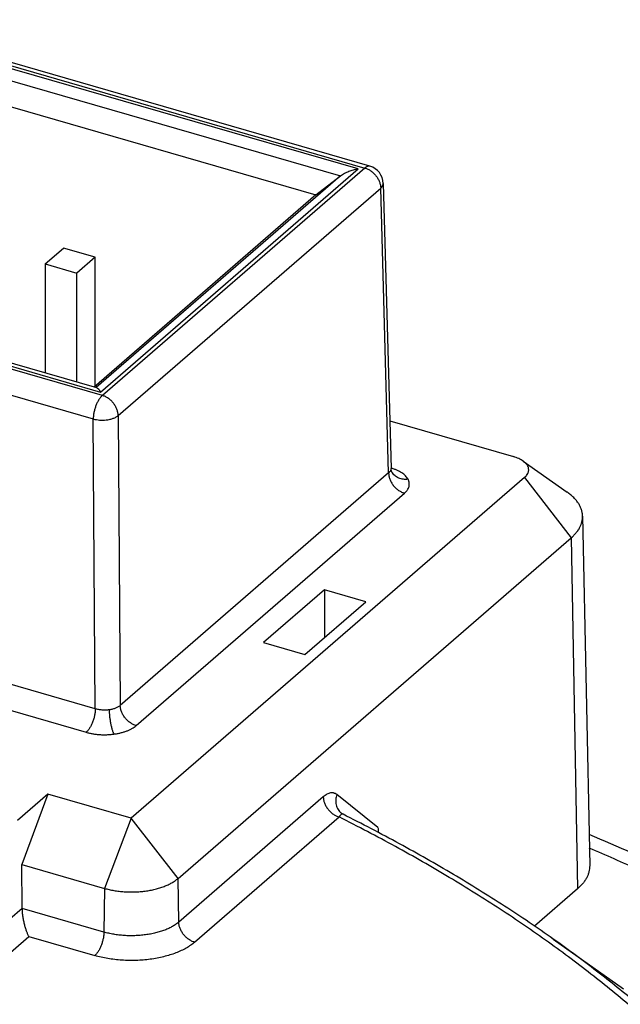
# Model space of a CAD drawing. Header units: millimetres. Extents: x 0 to 210, y 0 to 297.
# Tile 84 of 88: x 104.03 to 107.31, y 249.77 to 255.15. Entities that reach past the tile are written whole.
import ezdxf

# ---------------------------------------------------------------- set-up
doc = ezdxf.new("R2010")
doc.units = ezdxf.units.MM
doc.header["$LTSCALE"] = 19.36
doc.layers.get('0').update_dxf_attribs({"linetype": 'CONTINUOUS'})

msp = doc.modelspace()

# ---------------------------------------------------------------- linework, layer by layer
at = {"color": 6, "linetype": 'Continuous'}
for p, q in [((105.9399, 254.3521), (103.1657, 255.153)), ((103.2099, 254.8982), (105.6437, 254.1957)), ((105.6437, 254.1957), (105.7787, 254.2994)), ((106.0121, 254.2588), (106.0552, 252.7017)), ((105.6437, 254.1957), (104.4316, 253.146)), ((104.4469, 253.1416), (101.8155, 253.9012)), ((106.048, 252.9611), (106.7244, 252.7658)), ((106.7772, 252.7417), (107.0179, 252.5715)), ((106.7855, 252.652), (104.6355, 250.79)), ((107.1026, 252.4406), (107.1411, 250.5311)), ((104.8908, 250.461), (107.0408, 252.3229)), ((105.6918, 252.0381), (105.3585, 251.7495)), ((105.6918, 252.0381), (105.6918, 251.7773)), ((105.9177, 251.9729), (105.6918, 252.0381)), ((105.5844, 251.6843), (105.9177, 251.9729)), ((105.3585, 251.7495), (105.5844, 251.6843)), ((104.1791, 250.9218), (104.0124, 250.7774)), ((104.1791, 250.9218), (104.0361, 250.5375)), ((104.6355, 250.79), (104.1791, 250.9218)), ((104.0379, 250.2973), (104.0361, 250.5375)), ((104.0361, 250.5375), (104.4881, 250.407)), ((107.0741, 250.4036), (106.84, 250.2008)), ((106.9416, 250.1302), (107.3259, 249.8585))]:
    msp.add_line(p, q, dxfattribs=at)
at = {"color": 9, "linetype": 'Continuous'}
for p, q in [((103.1379, 255.1435), (105.9122, 254.3426)), ((105.8753, 254.3377), (103.1478, 255.1251)), ((103.1737, 255.0514), (105.7787, 254.2994)), ((105.9122, 254.3426), (104.4771, 253.0998)), ((105.7787, 254.2994), (104.4431, 253.1427)), ((104.4673, 253.1183), (105.8753, 254.3377)), ((104.5637, 252.9898), (105.9988, 254.2325)), ((106.0418, 252.6765), (105.9988, 254.2325)), ((101.7397, 253.9056), (104.4673, 253.1183)), ((104.4771, 253.0998), (103.1299, 253.4888)), ((103.179, 253.3318), (104.4271, 252.9715)), ((104.4387, 251.3881), (104.4271, 252.9715)), ((104.5637, 252.9898), (104.5752, 251.4064)), ((106.0418, 252.6765), (104.5752, 251.4064)), ((106.0552, 252.703), (106.0551, 252.7029)), ((106.0552, 252.7017), (106.0552, 252.7016)), ((106.7855, 252.652), (107.0408, 252.3229)), ((104.6618, 251.2963), (106.1284, 252.5664)), ((107.0408, 252.3229), (107.0741, 250.4036)), ((104.4387, 251.3881), (103.1909, 251.7483)), ((103.2275, 251.5949), (104.3887, 251.2597)), ((105.685, 250.907), (104.8949, 250.2229)), ((105.9838, 250.7391), (105.7589, 250.9193)), ((104.9815, 250.1128), (105.7715, 250.7969)), ((105.7929, 250.8115), (105.7929, 250.8115)), ((104.6355, 250.79), (104.4881, 250.407)), ((104.8908, 250.461), (104.6355, 250.79)), ((104.8949, 250.2229), (104.8908, 250.461)), ((104.4881, 250.407), (104.4857, 250.168)), ((104.0379, 250.2973), (103.6658, 249.975)), ((104.4857, 250.168), (104.0379, 250.2973)), ((103.6734, 249.7966), (104.0745, 250.1439)), ((104.0745, 250.1439), (104.4357, 250.0396)), ((106.9416, 250.1302), (106.9306, 250.1379))]:
    msp.add_line(p, q, dxfattribs=at)
at = {"color": 7, "linetype": 'Continuous'}
for p, q in [((104.1643, 253.8186), (104.2643, 253.9052)), ((104.4375, 253.8552), (104.2643, 253.9052)), ((104.1643, 253.8186), (104.1643, 253.2232)), ((104.1643, 253.8186), (104.3375, 253.7686)), ((104.4375, 253.8552), (104.3375, 253.7686)), ((104.4375, 253.1511), (104.4375, 253.8552)), ((104.3375, 253.1732), (104.3375, 253.7686))]:
    msp.add_line(p, q, dxfattribs=at)
at = {"color": 6, "linetype": 'Continuous'}
for points in [[(106.0602, 252.6816), (106.0601, 252.6818), (106.0599, 252.6821), (106.0598, 252.6824), (106.0596, 252.6827), (106.0595, 252.683), (106.0593, 252.6833), (106.0592, 252.6837), (106.059, 252.684), (106.0589, 252.6844), (106.0587, 252.6847), (106.0586, 252.6851), (106.0584, 252.6855), (106.0582, 252.6859), (106.0581, 252.6863), (106.0579, 252.6867), (106.0578, 252.6871), (106.0576, 252.6875), (106.0575, 252.688), (106.0573, 252.6884), (106.0572, 252.6889), (106.057, 252.6894), (106.0569, 252.6899), (106.0568, 252.6904), (106.0566, 252.6909), (106.0565, 252.6914), (106.0564, 252.692), (106.0562, 252.6925), (106.0561, 252.6931), (106.056, 252.6937), (106.0559, 252.6942), (106.0558, 252.6948), (106.0557, 252.6954), (106.0556, 252.696), (106.0555, 252.6966), (106.0554, 252.6972), (106.0554, 252.6979), (106.0553, 252.6985), (106.0553, 252.6991), (106.0552, 252.6998), (106.0552, 252.7004), (106.0551, 252.7011), (106.0551, 252.7016)], [(106.0634, 252.6768), (106.0634, 252.6768), (106.0634, 252.6768), (106.0634, 252.6769), (106.0634, 252.6769), (106.0634, 252.6769), (106.0633, 252.6769), (106.0633, 252.677), (106.0633, 252.677), (106.0632, 252.677), (106.0632, 252.6771), (106.0632, 252.6771), (106.0631, 252.6772), (106.0631, 252.6772), (106.063, 252.6773), (106.0629, 252.6774), (106.0629, 252.6775), (106.0628, 252.6775), (106.0627, 252.6776), (106.0627, 252.6777), (106.0626, 252.6778), (106.0625, 252.6779), (106.0624, 252.678), (106.0624, 252.6781), (106.0623, 252.6783), (106.0622, 252.6784), (106.0621, 252.6785), (106.062, 252.6787), (106.0619, 252.6788), (106.0618, 252.679), (106.0617, 252.6791), (106.0616, 252.6793), (106.0614, 252.6795), (106.0613, 252.6797), (106.0612, 252.6798), (106.0611, 252.68), (106.061, 252.6803), (106.0608, 252.6805), (106.0607, 252.6807), (106.0606, 252.6809), (106.0604, 252.6812), (106.0603, 252.6814), (106.0602, 252.6816)], [(105.7929, 250.8115), (105.7925, 250.8117), (105.792, 250.812), (105.7915, 250.8122), (105.7909, 250.8125), (105.7904, 250.8128), (105.7899, 250.8131), (105.7894, 250.8134), (105.7889, 250.8137), (105.7884, 250.814), (105.788, 250.8143), (105.7875, 250.8146), (105.787, 250.8149), (105.7866, 250.8152), (105.7862, 250.8155), (105.7857, 250.8158), (105.7853, 250.8161), (105.7849, 250.8164), (105.7845, 250.8166), (105.7841, 250.8169), (105.7838, 250.8172), (105.7834, 250.8175), (105.7831, 250.8177)]]:
    msp.add_lwpolyline(points, dxfattribs=at)
for centre, radius, start, end in [((105.9122, 254.256), 0.1, 1.5829, 73.8979), ((106.1887, 250.7422), 0.2049, 180.8864, 188.3701), ((101.3315, 236.8293), 15.038, 65.31957, 67.28784)]:
    msp.add_arc(centre, radius, start, end, dxfattribs=at)
at = {"color": 9, "linetype": 'Continuous'}
for points, knots in [([(105.9399, 254.3521), (105.9389, 254.3524), (105.9368, 254.3528), (105.9335, 254.3529), (105.9301, 254.3525), (105.9266, 254.3515), (105.923, 254.35), (105.9194, 254.348), (105.9157, 254.3456), (105.9134, 254.3437), (105.9122, 254.3426)], [0, 0, 0, 0, 0.104542, 0.211479, 0.323002, 0.440957, 0.566778, 0.7015, 0.845788, 1, 1, 1, 1]), ([(105.9122, 254.3426), (105.9179, 254.341), (105.9293, 254.3365), (105.9426, 254.3287), (105.9527, 254.321), (105.9623, 254.3125), (105.9732, 254.3006), (105.984, 254.2847), (105.9921, 254.2676), (105.9973, 254.2502), (105.9987, 254.2383), (105.9988, 254.2325)], [0, 0, 0, 0, 0.120361, 0.245747, 0.309883, 0.374636, 0.504871, 0.634413, 0.761207, 0.883486, 1, 1, 1, 1]), ([(105.9988, 254.2325), (106.0006, 254.2342), (106.0033, 254.237), (106.0064, 254.241), (106.0084, 254.2442), (106.0101, 254.2476), (106.0113, 254.2512), (106.012, 254.255), (106.0122, 254.2575), (106.0121, 254.2588)], [0, 0, 0, 0, 0.249952, 0.374996, 0.500029, 0.625046, 0.750045, 0.875027, 1, 1, 1, 1]), ([(104.4771, 253.0998), (104.4754, 253.0984), (104.4721, 253.0952), (104.4673, 253.0898), (104.4626, 253.0837), (104.4581, 253.0769), (104.4537, 253.0696), (104.448, 253.0589), (104.4418, 253.0446), (104.4356, 253.0265), (104.431, 253.0079), (104.4285, 252.9924), (104.4274, 252.9802), (104.4272, 252.9744), (104.4271, 252.9715)], [0, 0, 0, 0, 0.047407, 0.098524, 0.153167, 0.211066, 0.27188, 0.335214, 0.46761, 0.604417, 0.741481, 0.874639, 0.938527, 1, 1, 1, 1]), ([(104.5637, 252.9898), (104.5636, 252.9955), (104.5622, 253.0074), (104.5571, 253.0248), (104.5489, 253.0419), (104.5382, 253.0578), (104.5273, 253.0697), (104.5176, 253.0783), (104.5076, 253.0859), (104.4943, 253.0937), (104.4829, 253.0982), (104.4771, 253.0998)], [0, 0, 0, 0, 0.116514, 0.238793, 0.365586, 0.495129, 0.625363, 0.690117, 0.754253, 0.879639, 1, 1, 1, 1]), ([(104.4271, 252.9715), (104.4328, 252.9699), (104.4445, 252.9675), (104.4621, 252.9655), (104.4799, 252.9651), (104.4976, 252.9662), (104.5123, 252.9684), (104.5238, 252.971), (104.5324, 252.9735), (104.5407, 252.9765), (104.5488, 252.9801), (104.5566, 252.9844), (104.5614, 252.9879), (104.5637, 252.9898)], [0, 0, 0, 0, 0.124984, 0.249984, 0.374989, 0.499993, 0.624989, 0.687503, 0.750016, 0.812525, 0.875029, 0.937524, 1, 1, 1, 1]), ([(106.0552, 252.7016), (106.0552, 252.7005), (106.0551, 252.6983), (106.0545, 252.6949), (106.0535, 252.6917), (106.0514, 252.6873), (106.0477, 252.6819), (106.0439, 252.6782), (106.0418, 252.6765)], [0, 0, 0, 0, 0.112686, 0.226321, 0.342416, 0.462343, 0.717828, 1, 1, 1, 1]), ([(106.0418, 252.6765), (106.0419, 252.6711), (106.0431, 252.6597), (106.048, 252.6425), (106.0561, 252.625), (106.0673, 252.6084), (106.0787, 252.5959), (106.0888, 252.5872), (106.099, 252.5796), (106.112, 252.5721), (106.123, 252.5679), (106.1284, 252.5664)], [0, 0, 0, 0, 0.108587, 0.229052, 0.359196, 0.495125, 0.631818, 0.69886, 0.764203, 0.887805, 1, 1, 1, 1]), ([(106.1483, 252.6422), (106.1466, 252.6455), (106.1424, 252.652), (106.1345, 252.661), (106.1249, 252.6695), (106.1137, 252.6776), (106.1009, 252.685), (106.0868, 252.6918), (106.0715, 252.6979), (106.0607, 252.7013), (106.0552, 252.703)], [0, 0, 0, 0, 0.097501, 0.202123, 0.314716, 0.43569, 0.565085, 0.702638, 0.847844, 1, 1, 1, 1]), ([(106.1483, 252.6422), (106.1441, 252.6417), (106.1356, 252.641), (106.1226, 252.6416), (106.1097, 252.644), (106.0972, 252.6482), (106.0856, 252.6542), (106.0753, 252.6619), (106.0667, 252.6711), (106.0621, 252.678), (106.0602, 252.6816)], [0, 0, 0, 0, 0.123612, 0.250333, 0.378647, 0.507036, 0.634171, 0.759058, 0.881092, 1, 1, 1, 1]), ([(106.1284, 252.5664), (106.1315, 252.5691), (106.1359, 252.5734), (106.1412, 252.5795), (106.1456, 252.5856), (106.1501, 252.5933), (106.1531, 252.6016), (106.1546, 252.6082), (106.1551, 252.6131), (106.1552, 252.618), (106.1548, 252.6229), (106.1539, 252.6278), (106.1521, 252.6344), (106.15, 252.6392), (106.1483, 252.6422)], [0, 0, 0, 0, 0.146352, 0.215632, 0.282477, 0.409558, 0.52971, 0.58807, 0.64575, 0.703153, 0.760694, 0.818782, 0.87781, 1, 1, 1, 1]), ([(104.4387, 251.3881), (104.4386, 251.3826), (104.4379, 251.371), (104.4351, 251.3529), (104.4304, 251.3339), (104.4251, 251.3181), (104.42, 251.3058), (104.4159, 251.2971), (104.4116, 251.289), (104.4071, 251.2816), (104.4025, 251.2749), (104.3979, 251.2691), (104.3933, 251.264), (104.3902, 251.2611), (104.3887, 251.2597)], [0, 0, 0, 0, 0.116702, 0.247863, 0.388689, 0.532352, 0.602853, 0.671197, 0.736546, 0.798201, 0.855631, 0.908486, 0.956604, 1, 1, 1, 1]), ([(104.5145, 251.3825), (104.5081, 251.3816), (104.4951, 251.3806), (104.4757, 251.381), (104.4567, 251.3834), (104.4445, 251.3863), (104.4387, 251.3881)], [0, 0, 0, 0, 0.25329, 0.509104, 0.760278, 1, 1, 1, 1]), ([(104.5752, 251.4064), (104.5735, 251.4049), (104.5699, 251.402), (104.5637, 251.398), (104.5569, 251.3944), (104.5494, 251.3911), (104.5414, 251.3883), (104.5298, 251.385), (104.5207, 251.3833), (104.5145, 251.3825)], [0, 0, 0, 0, 0.103034, 0.213035, 0.329906, 0.453321, 0.58277, 0.717591, 1, 1, 1, 1]), ([(104.6618, 251.2963), (104.6565, 251.2979), (104.6455, 251.3021), (104.6325, 251.3096), (104.6223, 251.3171), (104.6122, 251.3259), (104.6007, 251.3383), (104.5896, 251.355), (104.5814, 251.3724), (104.5766, 251.3897), (104.5753, 251.401), (104.5752, 251.4064)], [0, 0, 0, 0, 0.112195, 0.235797, 0.30114, 0.368182, 0.504875, 0.640804, 0.770948, 0.891413, 1, 1, 1, 1]), ([(104.5145, 251.3825), (104.5146, 251.377), (104.515, 251.3653), (104.5164, 251.347), (104.5188, 251.3277), (104.5216, 251.3114), (104.5242, 251.2987), (104.5263, 251.2897), (104.5286, 251.2812), (104.5309, 251.2734), (104.5333, 251.2663), (104.5356, 251.26), (104.538, 251.2546), (104.5396, 251.2512), (104.5404, 251.2497)], [0, 0, 0, 0, 0.12129, 0.257603, 0.403163, 0.550088, 0.621342, 0.689718, 0.754292, 0.814297, 0.869149, 0.918471, 0.962083, 1, 1, 1, 1]), ([(104.5404, 251.2497), (104.5467, 251.2506), (104.559, 251.2525), (104.5769, 251.2564), (104.5941, 251.2612), (104.6102, 251.2667), (104.6252, 251.273), (104.6388, 251.28), (104.6511, 251.2877), (104.6584, 251.2934), (104.6618, 251.2963)], [0, 0, 0, 0, 0.143666, 0.283537, 0.4187, 0.548336, 0.671743, 0.788367, 0.897834, 1, 1, 1, 1]), ([(104.3887, 251.2597), (104.3944, 251.2581), (104.4063, 251.255), (104.4245, 251.2514), (104.4433, 251.2488), (104.4626, 251.247), (104.4821, 251.2462), (104.5017, 251.2464), (104.5212, 251.2475), (104.534, 251.2489), (104.5404, 251.2497)], [0, 0, 0, 0, 0.117722, 0.23924, 0.363748, 0.490382, 0.618246, 0.746418, 0.873975, 1, 1, 1, 1]), ([(105.7589, 250.9193), (105.7577, 250.9203), (105.7552, 250.9221), (105.7512, 250.9244), (105.7471, 250.9262), (105.7428, 250.9276), (105.7384, 250.9284), (105.7339, 250.9288), (105.7292, 250.9287), (105.7228, 250.9279), (105.7146, 250.9256), (105.7047, 250.9212), (105.6946, 250.9149), (105.6882, 250.9098), (105.685, 250.907)], [0, 0, 0, 0, 0.057338, 0.113195, 0.168074, 0.222509, 0.277039, 0.332187, 0.388447, 0.446265, 0.567967, 0.699877, 0.84359, 1, 1, 1, 1]), ([(105.685, 250.907), (105.6851, 250.9016), (105.6863, 250.8903), (105.6912, 250.8731), (105.6993, 250.8556), (105.7105, 250.839), (105.7219, 250.8265), (105.732, 250.8177), (105.7422, 250.8102), (105.7552, 250.8027), (105.7662, 250.7985), (105.7715, 250.7969)], [0, 0, 0, 0, 0.108587, 0.229052, 0.359196, 0.495125, 0.631818, 0.69886, 0.764203, 0.887805, 1, 1, 1, 1]), ([(105.7589, 250.9193), (105.7574, 250.915), (105.7547, 250.906), (105.7526, 250.892), (105.7524, 250.8776), (105.7545, 250.8634), (105.7588, 250.8499), (105.7651, 250.8374), (105.7732, 250.8266), (105.7797, 250.8205), (105.7831, 250.8178)], [0, 0, 0, 0, 0.124163, 0.251568, 0.38058, 0.509548, 0.63699, 0.76172, 0.882902, 1, 1, 1, 1]), ([(94.3608, 242.3645), (94.4986, 242.3353), (94.7768, 242.2798), (95.198, 242.2062), (95.6253, 242.1416), (96.0576, 242.0863), (96.4944, 242.0404), (96.9346, 242.0038), (97.3777, 241.9768), (97.8226, 241.9594), (98.2686, 241.9515), (98.7149, 241.9532), (99.1606, 241.9645), (99.605, 241.9853), (100.0471, 242.0157), (100.4862, 242.0556), (100.9215, 242.1049), (101.3521, 242.1635), (101.7773, 242.2312), (102.1963, 242.3081), (102.6083, 242.3939), (103.0125, 242.4885), (103.4082, 242.5917), (103.7947, 242.7033), (104.1712, 242.8231), (104.5371, 242.9508), (104.8916, 243.0864), (105.2342, 243.2294), (105.5642, 243.3797), (105.8809, 243.5369), (106.1838, 243.7008), (106.4724, 243.871), (106.7461, 244.0473), (107.0044, 244.2294), (107.2468, 244.4168), (107.4729, 244.6093), (107.6823, 244.8065), (107.8745, 245.0081), (108.0213, 245.1808), (108.1295, 245.3207), (108.2302, 245.4596), (108.345, 245.6353), (108.446, 245.816), (108.5172, 245.9616), (108.5656, 246.0706), (108.6093, 246.1801), (108.6483, 246.2901), (108.6825, 246.4005), (108.712, 246.5112), (108.7367, 246.6222), (108.7566, 246.7335), (108.7717, 246.8449), (108.782, 246.9565), (108.7875, 247.0682), (108.7882, 247.1799), (108.7841, 247.2916), (108.7752, 247.4032), (108.7614, 247.5147), (108.7429, 247.626), (108.7196, 247.7371), (108.6915, 247.8479), (108.6586, 247.9584), (108.621, 248.0685), (108.5787, 248.1782), (108.5317, 248.2873), (108.4799, 248.396), (108.4042, 248.541), (108.2977, 248.7209), (108.1524, 248.9322), (107.9891, 249.1402), (107.8081, 249.3444), (107.6097, 249.5444), (107.3944, 249.74), (107.1624, 249.9308), (106.9143, 250.1163), (106.6505, 250.2964), (106.3714, 250.4706), (106.0777, 250.6386), (105.8751, 250.7449), (105.7715, 250.7969)], [0, 0, 0, 0, 0.019551, 0.039332, 0.059316, 0.079478, 0.09979, 0.120225, 0.140754, 0.16135, 0.181984, 0.202627, 0.22325, 0.243826, 0.264325, 0.284719, 0.304981, 0.325083, 0.344998, 0.3647, 0.384164, 0.403364, 0.422278, 0.440882, 0.459155, 0.477078, 0.494631, 0.511798, 0.528563, 0.544914, 0.560838, 0.576329, 0.591379, 0.605985, 0.620147, 0.63387, 0.647159, 0.660026, 0.672487, 0.678572, 0.684564, 0.696279, 0.707664, 0.713245, 0.718757, 0.724206, 0.729597, 0.734937, 0.740231, 0.745485, 0.750708, 0.755904, 0.761082, 0.766247, 0.771409, 0.776572, 0.781746, 0.786936, 0.79215, 0.797395, 0.802677, 0.808003, 0.813379, 0.81881, 0.824304, 0.829864, 0.835497, 0.846996, 0.858835, 0.871045, 0.883649, 0.896665, 0.910107, 0.923985, 0.938305, 0.95307, 0.968277, 0.983923, 1, 1, 1, 1]), ([(105.7929, 250.8115), (105.7925, 250.8117), (105.7917, 250.812), (105.7905, 250.8123), (105.7892, 250.8124), (105.7874, 250.8122), (105.7852, 250.8115), (105.7824, 250.8099), (105.7797, 250.8076), (105.7769, 250.8047), (105.7741, 250.8011), (105.7724, 250.7984), (105.7715, 250.7969)], [0, 0, 0, 0, 0.045813, 0.090378, 0.134848, 0.180306, 0.277674, 0.388219, 0.514734, 0.658587, 0.820329, 1, 1, 1, 1]), ([(111.7972, 245.498), (111.7982, 245.5586), (111.7969, 245.6798), (111.785, 245.8616), (111.7633, 246.0432), (111.7317, 246.2244), (111.6902, 246.4051), (111.639, 246.5852), (111.578, 246.7645), (111.5073, 246.9429), (111.4269, 247.1202), (111.337, 247.2963), (111.2375, 247.4712), (111.1285, 247.6446), (111.0102, 247.8165), (110.8826, 247.9867), (110.7458, 248.1551), (110.6, 248.3215), (110.4452, 248.4859), (110.2815, 248.6482), (110.109, 248.8081), (109.928, 248.9656), (109.7385, 249.1207), (109.5406, 249.273), (109.3345, 249.4227), (109.1204, 249.5695), (108.8984, 249.7133), (108.6687, 249.854), (108.4315, 249.9916), (108.1868, 250.1259), (107.935, 250.2569), (107.6762, 250.3844), (107.4105, 250.5083), (107.2303, 250.5879), (107.1392, 250.6271)], [0, 0, 0, 0, 0.024786, 0.049611, 0.074529, 0.099592, 0.124855, 0.150365, 0.176173, 0.202324, 0.22886, 0.255821, 0.283245, 0.311165, 0.339612, 0.368612, 0.398191, 0.42837, 0.459166, 0.490596, 0.522671, 0.555402, 0.588797, 0.62286, 0.657596, 0.693004, 0.729084, 0.765833, 0.803246, 0.841317, 0.880038, 0.919399, 0.959391, 1, 1, 1, 1]), ([(104.8949, 250.2229), (104.8899, 250.2185), (104.8788, 250.21), (104.8605, 250.1985), (104.84, 250.188), (104.8176, 250.1785), (104.7934, 250.1702), (104.7678, 250.1631), (104.7408, 250.1573), (104.7129, 250.1528), (104.6842, 250.1497), (104.655, 250.148), (104.6257, 250.1478), (104.5964, 250.149), (104.5676, 250.1516), (104.5393, 250.1556), (104.512, 250.161), (104.4943, 250.1655), (104.4857, 250.168)], [0, 0, 0, 0, 0.047249, 0.097875, 0.15181, 0.208883, 0.268836, 0.331345, 0.396031, 0.462472, 0.530214, 0.598779, 0.667675, 0.736405, 0.804475, 0.871401, 0.936721, 1, 1, 1, 1]), ([(104.9815, 250.1128), (104.9758, 250.1144), (104.9644, 250.1189), (104.9511, 250.1268), (104.941, 250.1344), (104.9314, 250.1429), (104.9205, 250.1548), (104.9097, 250.1708), (104.9016, 250.1878), (104.8964, 250.2052), (104.895, 250.2171), (104.8949, 250.2229)], [0, 0, 0, 0, 0.120361, 0.245747, 0.309883, 0.374636, 0.504871, 0.634413, 0.761207, 0.883486, 1, 1, 1, 1]), ([(104.4857, 250.168), (104.4856, 250.1651), (104.4854, 250.1592), (104.4843, 250.1471), (104.4818, 250.1316), (104.4772, 250.113), (104.471, 250.0949), (104.4648, 250.0806), (104.4591, 250.0699), (104.4547, 250.0626), (104.4502, 250.0558), (104.4455, 250.0497), (104.4407, 250.0443), (104.4374, 250.0411), (104.4357, 250.0396)], [0, 0, 0, 0, 0.061473, 0.125361, 0.258518, 0.395583, 0.532389, 0.664786, 0.72812, 0.788934, 0.846833, 0.901476, 0.952593, 1, 1, 1, 1]), ([(94.2597, 242.3223), (94.3901, 242.2941), (94.6529, 242.2403), (95.0509, 242.1682), (95.4545, 242.1041), (95.8629, 242.0483), (96.2755, 242.0009), (96.6916, 241.9618), (97.1105, 241.9311), (97.5316, 241.909), (97.9541, 241.8954), (98.3774, 241.8904), (98.8007, 241.894), (99.2234, 241.9062), (99.6448, 241.9269), (100.0641, 241.9561), (100.4808, 241.9938), (100.894, 242.0399), (101.3032, 242.0943), (101.7076, 242.157), (102.1066, 242.2278), (102.4995, 242.3066), (102.8857, 242.3934), (103.2646, 242.4878), (103.6355, 242.5899), (103.9978, 242.6994), (104.351, 242.8162), (104.6944, 242.94), (105.0275, 243.0707), (105.3497, 243.208), (105.6606, 243.3517), (105.9596, 243.5016), (106.2461, 243.6575), (106.5199, 243.819), (106.7803, 243.986), (107.027, 244.1581), (107.2595, 244.3351), (107.4776, 244.5166), (107.6807, 244.7025), (107.8687, 244.8923), (108.0411, 245.0858), (108.1978, 245.2827), (108.3384, 245.4827), (108.4626, 245.6854), (108.553, 245.8574), (108.6166, 245.9959), (108.6599, 246.0996), (108.699, 246.2037), (108.7338, 246.3082), (108.7644, 246.413), (108.7908, 246.5182), (108.8128, 246.6235), (108.8306, 246.7291), (108.8441, 246.8349), (108.8533, 246.9407), (108.8583, 247.0467), (108.8589, 247.1526), (108.8552, 247.2586), (108.8472, 247.3645), (108.8349, 247.4702), (108.8184, 247.5759), (108.7975, 247.6813), (108.7724, 247.7865), (108.743, 247.8915), (108.7094, 247.9961), (108.6715, 248.1003), (108.6151, 248.2395), (108.5338, 248.4126), (108.4201, 248.6169), (108.29, 248.8186), (108.1436, 249.0175), (107.9813, 249.2133), (107.8033, 249.4055), (107.6099, 249.594), (107.4013, 249.7783), (107.1781, 249.9583), (107.0219, 250.0734), (106.9416, 250.1302)], [0, 0, 0, 0, 0.019473, 0.039167, 0.059061, 0.07913, 0.09935, 0.119699, 0.14015, 0.16068, 0.181262, 0.201872, 0.222484, 0.243072, 0.263612, 0.284078, 0.304445, 0.324689, 0.344785, 0.364709, 0.384438, 0.403949, 0.423221, 0.44223, 0.460959, 0.479386, 0.497493, 0.515264, 0.532681, 0.549732, 0.566401, 0.582679, 0.598556, 0.614023, 0.629076, 0.643712, 0.657931, 0.671734, 0.685127, 0.69812, 0.710725, 0.722957, 0.734839, 0.746393, 0.75765, 0.763178, 0.768645, 0.774055, 0.779413, 0.784726, 0.789997, 0.795234, 0.800442, 0.805627, 0.810796, 0.815953, 0.821107, 0.826263, 0.831428, 0.836608, 0.841809, 0.847037, 0.852298, 0.857598, 0.862943, 0.868337, 0.873787, 0.884871, 0.89623, 0.907898, 0.919903, 0.932266, 0.945008, 0.958142, 0.971682, 0.985633, 1, 1, 1, 1]), ([(104.9815, 250.1128), (104.9748, 250.1069), (104.96, 250.0956), (104.9356, 250.0803), (104.9083, 250.0662), (104.8784, 250.0536), (104.8461, 250.0425), (104.8119, 250.033), (104.776, 250.0253), (104.7387, 250.0193), (104.7004, 250.0152), (104.6616, 250.013), (104.6224, 250.0127), (104.5834, 250.0143), (104.5449, 250.0177), (104.5073, 250.0231), (104.4709, 250.0303), (104.4472, 250.0363), (104.4357, 250.0396)], [0, 0, 0, 0, 0.047249, 0.097875, 0.15181, 0.208883, 0.268836, 0.331345, 0.396031, 0.462472, 0.530214, 0.598779, 0.667675, 0.736405, 0.804475, 0.871401, 0.936721, 1, 1, 1, 1])]:
    msp.add_open_spline(points, degree=3, knots=knots, dxfattribs=at)
at = {"color": 6, "linetype": 'Continuous'}
for points, knots in [([(105.7787, 254.2994), (105.7822, 254.3021), (105.7894, 254.3071), (105.8008, 254.3139), (105.8126, 254.3198), (105.8288, 254.3266), (105.8496, 254.3332), (105.8668, 254.3365), (105.8753, 254.3377)], [0, 0, 0, 0, 0.125511, 0.251372, 0.377272, 0.502969, 0.752887, 1, 1, 1, 1]), ([(104.4469, 253.1416), (104.4478, 253.1414), (104.4495, 253.1406), (104.452, 253.139), (104.4545, 253.1368), (104.457, 253.134), (104.4595, 253.1308), (104.4621, 253.127), (104.4647, 253.1228), (104.4664, 253.1198), (104.4673, 253.1183)], [0, 0, 0, 0, 0.082407, 0.175541, 0.280853, 0.398955, 0.530016, 0.673986, 0.830713, 1, 1, 1, 1]), ([(106.7772, 252.7417), (106.7736, 252.7443), (106.7659, 252.7491), (106.7532, 252.7555), (106.7393, 252.7611), (106.7295, 252.7643), (106.7244, 252.7658)], [0, 0, 0, 0, 0.226677, 0.469632, 0.727894, 1, 1, 1, 1]), ([(106.7855, 252.652), (106.7874, 252.6536), (106.791, 252.657), (106.7973, 252.6641), (106.8023, 252.6717), (106.8056, 252.6796), (106.8071, 252.6855), (106.8079, 252.6915), (106.8077, 252.6975), (106.8068, 252.7034), (106.8049, 252.7093), (106.8023, 252.7152), (106.7988, 252.7208), (106.7945, 252.7264), (106.7895, 252.7318), (106.7837, 252.7369), (106.7794, 252.7402), (106.7772, 252.7417)], [0, 0, 0, 0, 0.07078, 0.137887, 0.262096, 0.320301, 0.376656, 0.431905, 0.486858, 0.542347, 0.599167, 0.658035, 0.719558, 0.784216, 0.852368, 0.924251, 1, 1, 1, 1]), ([(107.1026, 252.4406), (107.1025, 252.4435), (107.1022, 252.4494), (107.101, 252.4581), (107.0992, 252.4668), (107.0958, 252.4784), (107.09, 252.4929), (107.0804, 252.5098), (107.0683, 252.5262), (107.0537, 252.5421), (107.0369, 252.5574), (107.0245, 252.5669), (107.0179, 252.5715)], [0, 0, 0, 0, 0.054066, 0.108424, 0.163299, 0.218906, 0.333053, 0.452371, 0.578011, 0.710823, 0.85138, 1, 1, 1, 1]), ([(107.0408, 252.3229), (107.0458, 252.3272), (107.0553, 252.3361), (107.068, 252.3501), (107.0788, 252.3645), (107.0877, 252.3793), (107.0946, 252.3944), (107.0994, 252.4097), (107.1022, 252.4251), (107.1027, 252.4355), (107.1026, 252.4406)], [0, 0, 0, 0, 0.144621, 0.282193, 0.413185, 0.538264, 0.658309, 0.774407, 0.887833, 1, 1, 1, 1]), ([(106.9416, 250.1302), (106.8543, 250.1919), (106.6747, 250.3132), (106.3943, 250.4867), (106.0996, 250.6539), (105.8966, 250.7596), (105.793, 250.8115)], [0, 0, 0, 0, 0.239784, 0.486421, 0.739859, 1, 1, 1, 1]), ([(107.1411, 250.5311), (107.1412, 250.5255), (107.1407, 250.5143), (107.1376, 250.4976), (107.1324, 250.481), (107.1249, 250.4647), (107.1153, 250.4487), (107.1036, 250.433), (107.0898, 250.4178), (107.0795, 250.4083), (107.0741, 250.4036)], [0, 0, 0, 0, 0.112167, 0.225593, 0.341691, 0.461736, 0.586815, 0.717807, 0.855379, 1, 1, 1, 1]), ([(104.4881, 250.407), (104.4966, 250.4046), (104.514, 250.4001), (104.5409, 250.3948), (104.5687, 250.3909), (104.5971, 250.3883), (104.6258, 250.3871), (104.6547, 250.3873), (104.6834, 250.389), (104.7116, 250.392), (104.7391, 250.3964), (104.7656, 250.4021), (104.7909, 250.4091), (104.8147, 250.4173), (104.8367, 250.4266), (104.8569, 250.437), (104.8749, 250.4483), (104.8858, 250.4566), (104.8908, 250.461)], [0, 0, 0, 0, 0.063279, 0.128599, 0.195525, 0.263595, 0.332325, 0.401221, 0.469786, 0.537528, 0.603969, 0.668655, 0.731164, 0.791117, 0.84819, 0.902125, 0.952751, 1, 1, 1, 1]), ([(104.0379, 250.2973), (104.0379, 250.2937), (104.0382, 250.2863), (104.039, 250.275), (104.0402, 250.2634), (104.0424, 250.248), (104.0458, 250.2294), (104.0507, 250.2083), (104.0562, 250.1891), (104.0612, 250.1745), (104.0653, 250.1638), (104.0683, 250.1567), (104.0713, 250.1501), (104.0734, 250.1459), (104.0745, 250.1439)], [0, 0, 0, 0, 0.067938, 0.139794, 0.213718, 0.288108, 0.433728, 0.570764, 0.696699, 0.810523, 0.862739, 0.911759, 0.95753, 1, 1, 1, 1])]:
    msp.add_open_spline(points, degree=3, knots=knots, dxfattribs=at)

doc.saveas('drawing.dxf')
